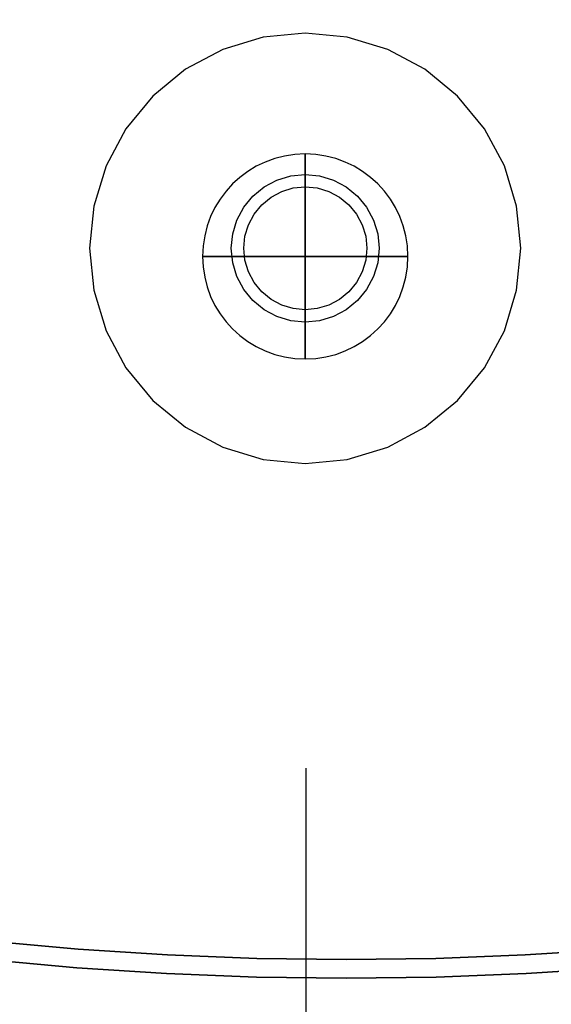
# Model space of a CAD drawing. Header units: millimetres. Extents: x -199 to 219, y -20125 to 208.
# Tile 4 of 12: x -70 to 60, y -183 to 58. Entities that reach past the tile are written whole.
import ezdxf

# ---------------------------------------------------------------- set-up
doc = ezdxf.new("R2010")
doc.units = ezdxf.units.MM
for name, color, linetype in [('KF_GRAVIS_15_GRAVITY', 5, 'Continuous'), ('KF_GRAVIS_15_SPDIR_LONG', 1, 'Continuous'), ('KF_GRAVIS_15_SPEAKDETAIL', 250, 'Continuous'), ('KF_GRAVIS_15_SPEAKER', 253, 'Continuous')]:
    doc.layers.add(name, color=color, linetype=linetype)

# ---------------------------------------------------------------- blocks, each defined once
blk = doc.blocks.new('KF_GRAVIS_15_3D')
at = {"layer": 'KF_GRAVIS_15_GRAVITY', "extrusion": (0, 0, -1)}
blk.add_circle((-0.01101302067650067, -1.98725731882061, -343.5923304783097), 25, dxfattribs=at)
at = {"layer": 'KF_GRAVIS_15_GRAVITY', "extrusion": (1, 0, 0)}
blk.add_circle((-1.98725731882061, 343.5923304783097, 0.0110130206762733), 25, dxfattribs=at)
at = {"layer": 'KF_GRAVIS_15_GRAVITY', "extrusion": (0, -1, 0)}
blk.add_circle((0.0110130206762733, 343.5923304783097, 1.98725731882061), 25, dxfattribs=at)
at = {"layer": 'KF_GRAVIS_15_SPDIR_LONG', "color": 1, "extrusion": (0, 0, -1)}
blk.add_line((0.1505238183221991, -126.7879991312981, 378.0946170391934), (0.1505238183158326, -20126.7879991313, 378.0946170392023), dxfattribs=at)
at = {"layer": 'KF_GRAVIS_15_SPEAKDETAIL'}
blk.add_point((0, 0), dxfattribs=at)
at = {"layer": 'KF_GRAVIS_15_SPEAKDETAIL', "extrusion": (-0.173648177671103, 0.9848077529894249, -6.589781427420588e-06)}
blk.add_point((0.01101302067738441, -1.987257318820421, 343.5923304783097), dxfattribs=at)
at = {"layer": 'KF_GRAVIS_15_SPEAKDETAIL'}
for points, invisible_edges in [([(-3.511625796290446, 17.65413504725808), (-10.24224190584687, 51.49122722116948), (-20.09088019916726, 48.50367545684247), (-6.888301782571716, 16.62983158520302)], 5), ([(0, 17.99999999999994), (0, 52.49999999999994), (-10.24224190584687, 51.49122722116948), (-3.511625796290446, 17.65413504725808)], 5), ([(3.511625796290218, 17.65413504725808), (10.24224190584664, 51.49122722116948), (0, 52.49999999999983), (0, 17.99999999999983)], 5), ([(6.888301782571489, 16.62983158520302), (20.09088019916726, 48.50367545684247), (10.24224190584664, 51.49122722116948), (3.511625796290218, 17.65413504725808)], 5), ([(-6.888301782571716, 16.62983158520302), (-20.09088019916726, 48.50367545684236), (-29.1674372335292, 43.65215464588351), (-10.00026419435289, 14.96645302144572)], 5), ([(10.00026419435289, 14.96645302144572), (29.1674372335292, 43.65215464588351), (20.09088019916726, 48.50367545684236), (6.888301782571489, 16.62983158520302)], 5), ([(-10.00026419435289, 14.96645302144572), (-29.1674372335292, 43.65215464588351), (-37.12310601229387, 37.12310601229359), (-12.72792206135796, 12.72792206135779)], 5), ([(12.72792206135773, 12.72792206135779), (37.12310601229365, 37.12310601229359), (29.1674372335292, 43.65215464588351), (10.00026419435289, 14.96645302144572)], 5), ([(-12.72792206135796, 12.72792206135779), (-37.12310601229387, 37.12310601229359), (-43.65215464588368, 29.16743723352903), (-14.96645302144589, 10.00026419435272)], 5), ([(14.96645302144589, 10.00026419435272), (43.65215464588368, 29.16743723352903), (37.12310601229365, 37.12310601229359), (12.72792206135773, 12.72792206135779)], 5), ([(-14.96645302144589, 10.00026419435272), (-43.65215464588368, 29.16743723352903), (-48.50367545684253, 20.09088019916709), (-16.62983158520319, 6.888301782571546)], 5), ([(16.62983158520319, 6.888301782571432), (48.50367545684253, 20.09088019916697), (43.65215464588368, 29.16743723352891), (14.96645302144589, 10.00026419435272)], 5), ([(-16.62983158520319, 6.888301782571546), (-48.50367545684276, 20.09088019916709), (-51.49122722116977, 10.2422419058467), (-17.65413504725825, 3.511625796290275)], 5), ([(17.65413504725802, 3.511625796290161), (51.49122722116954, 10.24224190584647), (48.50367545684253, 20.09088019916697), (16.62983158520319, 6.888301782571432)], 5), ([(5.765772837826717, 13.86714422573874, 665.1974637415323), (-5.714730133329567, 13.86714422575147, 665.1974637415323), (-2.900833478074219, 14.72073044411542, 665.1974637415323), (2.951876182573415, 14.72073044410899, 665.1974637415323)], 5), ([(2.951876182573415, 14.72073044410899, 665.1974637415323), (-2.900833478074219, 14.72073044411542, 665.1974637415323), (0.02552135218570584, 15.00895123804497, 665.1974637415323), (0.02552135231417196, 15.00895123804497, 665.1974637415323)], 1), ([(10.63212307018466, 10.61555295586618, 665.1974637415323), (-10.58108036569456, 10.61555295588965, 665.1974637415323), (-8.308032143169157, 12.48099542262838, 665.1974637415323), (8.359074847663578, 12.48099542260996, 665.1974637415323)], 5), ([(8.359074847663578, 12.48099542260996, 665.1974637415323), (-8.308032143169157, 12.48099542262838, 665.1974637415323), (-5.714730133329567, 13.86714422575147, 665.1974637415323), (5.765772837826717, 13.86714422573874, 665.1974637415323)], 5), ([(-17.65413504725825, 3.511625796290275), (-51.49122722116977, 10.2422419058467), (-52.5, -1.70530256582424e-13), (-18, -1.70530256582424e-13)], 5), ([(12.49756553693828, 8.342504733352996, 665.1974637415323), (-12.44652283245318, 8.342504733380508, 665.1974637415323), (-10.58108036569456, 10.61555295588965, 665.1974637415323), (10.63212307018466, 10.61555295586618, 665.1974637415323)], 5), ([(18, -1.70530256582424e-13), (52.5, -1.70530256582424e-13), (51.49122722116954, 10.24224190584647), (17.65413504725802, 3.511625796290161)], 5), ([(13.88371434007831, 5.749202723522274, 665.1974637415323), (-13.83267163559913, 5.749202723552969, 665.1974637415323), (-12.44652283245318, 8.342504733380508, 665.1974637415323), (12.49756553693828, 8.342504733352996, 665.1974637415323)], 5), ([(14.73730055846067, 2.935306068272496, 665.1974637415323), (-14.68625785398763, 2.93530606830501, 665.1974637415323), (-13.83267163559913, 5.749202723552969, 665.1974637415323), (13.88371434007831, 5.749202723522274, 665.1974637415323)], 5), ([(15.02552135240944, 0.008951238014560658, 665.1974637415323), (-14.97447864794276, 0.008951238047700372, 665.1974637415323), (-14.68625785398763, 2.93530606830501, 665.1974637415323), (14.73730055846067, 2.935306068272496, 665.1974637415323)], 5), ([(14.73730055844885, -2.917403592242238, 665.1974637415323), (-14.68625785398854, -2.917403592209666, 665.1974637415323), (-14.97447864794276, 0.008951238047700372, 665.1974637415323), (15.02552135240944, 0.008951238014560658, 665.1974637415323)], 5), ([(-18, -5.684341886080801e-14), (-52.5, -5.684341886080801e-14), (-51.49122722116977, -10.24224190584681), (-17.65413504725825, -3.511625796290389)], 5), ([(17.65413504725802, -3.511625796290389), (51.49122722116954, -10.24224190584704), (52.5, -1.70530256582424e-13), (18, -1.70530256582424e-13)], 5), ([(-17.65413504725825, -3.511625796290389), (-51.49122722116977, -10.24224190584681), (-48.50367545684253, -20.09088019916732), (-16.62983158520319, -6.888301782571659)], 5), ([(13.88371434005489, -5.731300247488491, 665.1974637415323), (-13.83267163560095, -5.731300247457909, 665.1974637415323), (-14.68625785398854, -2.917403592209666, 665.1974637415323), (14.73730055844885, -2.917403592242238, 665.1974637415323)], 5), ([(16.62983158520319, -6.888301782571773), (48.50367545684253, -20.09088019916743), (51.49122722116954, -10.24224190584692), (17.65413504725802, -3.511625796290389)], 5), ([(-16.62983158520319, -6.888301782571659), (-48.50367545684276, -20.09088019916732), (-43.65215464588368, -29.16743723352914), (-14.96645302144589, -10.00026419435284)], 5), ([(12.49756553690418, -8.32460225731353, 665.1974637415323), (-12.44652283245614, -8.324602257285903, 665.1974637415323), (-13.83267163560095, -5.731300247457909, 665.1974637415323), (13.88371434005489, -5.731300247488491, 665.1974637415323)], 5), ([(14.96645302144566, -10.00026419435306), (43.65215464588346, -29.16743723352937), (48.50367545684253, -20.09088019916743), (16.62983158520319, -6.888301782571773)], 5), ([(10.63212307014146, -10.59765047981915, 665.1974637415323), (-10.5810803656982, -10.59765047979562, 665.1974637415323), (-12.44652283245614, -8.324602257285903, 665.1974637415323), (12.49756553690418, -8.32460225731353, 665.1974637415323)], 5), ([(-14.96645302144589, -10.00026419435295), (-43.65215464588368, -29.16743723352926), (-37.12310601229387, -37.12310601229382), (-12.72792206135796, -12.7279220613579)], 5), ([(8.359074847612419, -12.46309294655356, 665.1974637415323), (-8.30803214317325, -12.46309294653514, 665.1974637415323), (-10.5810803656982, -10.59765047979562, 665.1974637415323), (10.63212307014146, -10.59765047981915, 665.1974637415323)], 5), ([(12.72792206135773, -12.7279220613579), (37.12310601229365, -37.12310601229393), (43.65215464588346, -29.16743723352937), (14.96645302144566, -10.00026419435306)], 5), ([(-12.72792206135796, -12.7279220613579), (-37.12310601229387, -37.12310601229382), (-29.1674372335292, -43.65215464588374), (-10.00026419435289, -14.96645302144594)], 5), ([(5.765772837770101, -13.84924174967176, 665.1974637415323), (-5.714730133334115, -13.84924174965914, 665.1974637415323), (-8.30803214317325, -12.46309294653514, 665.1974637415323), (8.359074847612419, -12.46309294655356, 665.1974637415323)], 5), ([(2.951876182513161, -14.70282796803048, 665.1974637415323), (-2.900833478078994, -14.702827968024, 665.1974637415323), (-5.714730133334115, -13.84924174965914, 665.1974637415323), (5.765772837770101, -13.84924174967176, 665.1974637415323)], 5), ([(10.00026419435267, -14.96645302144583), (29.16743723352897, -43.65215464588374), (37.12310601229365, -37.12310601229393), (12.72792206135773, -12.7279220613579)], 5), ([(-10.00026419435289, -14.96645302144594), (-29.1674372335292, -43.65215464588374), (-20.09088019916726, -48.5036754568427), (-6.888301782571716, -16.62983158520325)], 5), ([(-6.888301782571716, -16.62983158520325), (-20.09088019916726, -48.5036754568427), (-10.24224190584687, -51.49122722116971), (-3.511625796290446, -17.65413504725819)], 5), ([(0.02552135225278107, -14.99104876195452, 665.1974637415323), (-2.900833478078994, -14.702827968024, 665.1974637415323), (2.951876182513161, -14.70282796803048, 665.1974637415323)], 2), ([(3.511625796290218, -17.65413504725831), (10.24224190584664, -51.49122722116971), (20.09088019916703, -48.5036754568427), (6.888301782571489, -16.62983158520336)], 5), ([(6.888301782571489, -16.62983158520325), (20.09088019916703, -48.5036754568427), (29.16743723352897, -43.65215464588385), (10.00026419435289, -14.96645302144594)], 5), ([(-3.511625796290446, -17.65413504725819), (-10.24224190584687, -51.49122722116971), (0, -52.50000000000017), (0, -18.00000000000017)], 5), ([(0, -18.00000000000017), (0, -52.50000000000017), (10.24224190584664, -51.49122722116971), (3.511625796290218, -17.65413504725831)], 5)]:
    blk.add_3dface(points, dxfattribs=dict(at, invisible_edges=invisible_edges))
at = {"layer": 'KF_GRAVIS_15_SPEAKDETAIL', "color": 252}
for points, invisible_edges in [([(-3.511625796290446, 17.65413504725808), (-3.511625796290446, -17.65413504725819), (-6.888301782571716, -16.62983158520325), (-6.888301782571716, 16.62983158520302)], 5), ([(0, -18.00000000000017), (-3.511625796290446, -17.65413504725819), (-3.511625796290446, 17.65413504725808), (-6.821210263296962e-13, 17.99999999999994)], 10), ([(-6.821210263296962e-13, 17.99999999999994), (3.511625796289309, 17.65413504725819), (3.511625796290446, -17.65413504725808), (0, -18.00000000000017)], 10), ([(6.888301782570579, 16.62983158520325), (6.888301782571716, -16.62983158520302), (3.511625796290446, -17.65413504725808), (3.511625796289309, 17.65413504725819)], 5), ([(-10.00026419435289, 14.96645302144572), (-10.00026419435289, -14.96645302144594), (-12.72792206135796, -12.7279220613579), (-12.72792206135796, 12.72792206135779)], 5), ([(-6.888301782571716, 16.62983158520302), (-6.888301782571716, -16.62983158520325), (-10.00026419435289, -14.96645302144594), (-10.00026419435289, 14.96645302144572)], 5), ([(10.00026419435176, 14.96645302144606), (10.00026419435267, -14.9664530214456), (6.888301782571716, -16.62983158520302), (6.888301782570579, 16.62983158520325)], 5), ([(12.72792206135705, 12.72792206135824), (12.72792206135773, -12.72792206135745), (10.00026419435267, -14.9664530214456), (10.00026419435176, 14.96645302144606)], 5), ([(-12.72792206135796, 12.72792206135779), (-12.72792206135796, -12.7279220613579), (-14.96645302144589, -10.00026419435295), (-14.96645302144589, 10.00026419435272)], 5), ([(14.96645302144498, 10.00026419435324), (14.96645302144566, -10.00026419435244), (12.72792206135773, -12.72792206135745), (12.72792206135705, 12.72792206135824)], 5), ([(-14.96645302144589, 10.00026419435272), (-14.96645302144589, -10.00026419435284), (-16.62983158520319, -6.888301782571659), (-16.62983158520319, 6.888301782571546)], 5), ([(16.62983158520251, 6.888301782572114), (16.62983158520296, -6.888301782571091), (14.96645302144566, -10.00026419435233), (14.96645302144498, 10.00026419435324)], 5), ([(-16.62983158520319, 6.888301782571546), (-16.62983158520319, -6.888301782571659), (-17.65413504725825, -3.511625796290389), (-17.65413504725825, 3.511625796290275)], 5), ([(17.65413504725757, 3.511625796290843), (17.6541350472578, -3.51162579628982), (16.62983158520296, -6.888301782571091), (16.62983158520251, 6.888301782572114)], 5), ([(-17.65413504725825, 3.511625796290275), (-17.65413504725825, -3.511625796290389), (-18, -1.70530256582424e-13)], 5), ([(17.99999999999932, 3.979039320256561e-13), (17.99999999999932, 3.979039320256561e-13), (17.6541350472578, -3.51162579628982), (17.65413504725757, 3.511625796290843)], 5)]:
    blk.add_3dface(points, dxfattribs=dict(at, invisible_edges=invisible_edges))
at = {"layer": 'KF_GRAVIS_15_SPEAKER'}
for points, invisible_edges in [([(170.5746627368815, 104.7062499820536, 0.1001970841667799), (-177.0913641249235, 56.87164503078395, 0.09935652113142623), (-181.6263215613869, 50.39505460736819, 0.09930488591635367), (178.0756125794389, 99.45402835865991, 0.1001715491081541)], 15), ([(178.0765845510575, 99.45864955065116, 665.0972921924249), (-181.6253495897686, 50.3996757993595, 665.0981588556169), (-177.0903921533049, 56.87626622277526, 665.0981072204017), (170.5756347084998, 104.7108711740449, 665.0972666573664)], 15), ([(-181.6263215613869, 50.39505460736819, 0.09930488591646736), (178.0756125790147, 99.4540283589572, 0.1001715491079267), (182.6916897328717, 96.0109600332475, 0.1001543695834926), (-183.6707718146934, 47.35330845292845, 0.09928076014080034)], 15), ([(-183.6697998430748, 47.35792964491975, 665.0981829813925), (182.6926617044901, 96.01558122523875, 665.0973093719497), (178.076584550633, 99.45864955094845, 665.0972921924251), (-181.6253495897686, 50.3996757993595, 665.0981588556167)], 15), ([(-183.6707718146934, 47.35330845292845, 0.09928076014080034), (182.6916897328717, 96.0109600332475, 0.1001543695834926), (187.0930162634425, 92.2973078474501, 0.1001349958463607), (-185.5976293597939, 44.23574265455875, 0.09925627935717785)], 15), ([(-185.5966573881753, 44.24036384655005, 665.0982074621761), (187.093988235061, 92.30192903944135, 665.0973287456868), (182.6926617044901, 96.01558122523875, 665.0973093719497), (-183.6697998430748, 47.35792964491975, 665.0981829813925)], 15), ([(-185.5976293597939, 44.23574265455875, 0.09925627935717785), (187.0930162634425, 92.2973078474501, 0.1001349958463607), (191.2637544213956, 88.32643502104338, 0.1001134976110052), (-187.404085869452, 41.04690095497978, 0.09923147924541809)], 15), ([(-187.4031138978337, 41.05152214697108, 665.0982322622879), (191.2647263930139, 88.33105621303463, 665.0973502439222), (187.093988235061, 92.30192903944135, 665.0973287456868), (-185.5966573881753, 44.24036384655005, 665.0982074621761)], 15), ([(-187.404085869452, 41.04690095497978, 0.09923147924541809), (191.2637544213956, 88.32643502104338, 0.1001134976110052), (195.1888962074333, 84.112630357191, 0.1000899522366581), (-189.087508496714, 37.79143097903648, 0.09920639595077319)], 15), ([(-189.0865365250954, 37.79605217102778, 665.0982573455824), (195.1898681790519, 84.11725154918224, 665.0973737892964), (191.2647263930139, 88.33105621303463, 665.0973502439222), (-187.4031138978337, 41.05152214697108, 665.0982322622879)], 15), ([(-189.087508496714, 37.79143097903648, 0.09920639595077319), (195.1888962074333, 84.112630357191, 0.1000899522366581), (198.8543173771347, 79.67105682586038, 0.1000644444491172), (-190.6454437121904, 34.47407745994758, 0.09918106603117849)], 15), ([(-190.6444717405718, 34.47869865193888, 665.0982826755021), (198.8552893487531, 79.67567801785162, 665.0973992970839), (195.1898681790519, 84.11725154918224, 665.0973737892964), (-189.0865365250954, 37.79605217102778, 665.0982573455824)], 15), ([(-190.6454437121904, 34.47407745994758, 0.09918106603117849), (198.8543173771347, 79.67105682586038, 0.1000644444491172), (202.2468282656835, 75.01769700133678, 0.1000370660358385), (-192.0756208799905, 31.09967532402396, 0.0991555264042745)], 15), ([(-192.074648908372, 31.10429651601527, 665.098308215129), (202.2478002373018, 75.02231819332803, 665.0974266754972), (198.8552893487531, 79.67567801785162, 665.0973992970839), (-190.6444717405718, 34.47869865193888, 665.0982826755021)], 15), ([(-192.0756208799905, 31.09967532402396, 0.0991555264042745), (202.2468282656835, 75.01769700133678, 0.1000370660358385), (205.3542212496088, 70.16929555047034, 0.1000079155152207), (-193.3759555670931, 27.67314264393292, 0.09912981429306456)], 15), ([(-193.3749835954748, 27.67776383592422, 665.0983339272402), (205.355193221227, 70.17391674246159, 665.097455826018), (202.2478002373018, 75.02231819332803, 665.0974266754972), (-192.074648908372, 31.10429651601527, 665.098308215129)], 15), ([(-193.3759555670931, 27.67314264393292, 0.09912981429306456), (205.3542212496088, 70.16929555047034, 0.1000079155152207), (208.1653146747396, 65.14329897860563, 0.09997709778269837), (-194.5445525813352, 24.19947347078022, 0.09910396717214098)], 15), ([(-194.5435806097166, 24.20409466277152, 665.0983597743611), (208.1662866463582, 65.14792017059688, 665.0974866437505), (205.355193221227, 70.17391674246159, 665.097455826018), (-193.3749835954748, 27.67776383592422, 665.0983339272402)], 15), ([(-194.5445525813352, 24.19947347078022, 0.09910396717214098), (208.1653146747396, 65.14329897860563, 0.09997709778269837), (210.6699930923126, 59.9577928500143, 0.0999447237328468), (-195.5797087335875, 20.6837305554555, 0.09907802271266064)], 15), ([(-195.5787367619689, 20.6883517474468, 665.0983857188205), (210.6709650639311, 59.96241404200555, 665.0975190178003), (208.1662866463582, 65.14792017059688, 665.0974866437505), (-194.5435806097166, 24.20409466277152, 665.0983597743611)], 15), ([(-195.5797087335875, 20.6837305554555, 0.09907802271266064), (210.6699930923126, 59.9577928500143, 0.0999447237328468), (212.8592436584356, 54.63143670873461, 0.0999109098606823), (-196.4799153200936, 17.13103796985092, 0.09905201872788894)], 15), ([(-196.4789433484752, 17.13565916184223, 665.0984117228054), (212.860215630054, 54.63605790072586, 665.0975528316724), (210.6709650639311, 59.96241404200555, 665.0975190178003), (-195.5787367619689, 20.6883517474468, 665.0983857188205)], 15), ([(-196.4799153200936, 17.13103796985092, 0.09905201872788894), (212.8592436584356, 54.63143670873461, 0.0999109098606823), (214.7251885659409, 49.18339693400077, 0.09987577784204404), (-197.2438603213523, 13.54657363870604, 0.09902599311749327)], 15), ([(-197.2428883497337, 13.55119483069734, 665.0984377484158), (214.7261605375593, 49.18801812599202, 665.097587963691), (212.860215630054, 54.63605790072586, 665.0975528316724), (-196.4789433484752, 17.13565916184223, 665.0984117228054)], 15), ([(-197.2438603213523, 13.54657363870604, 0.09902599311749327), (214.7251885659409, 49.18339693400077, 0.09987577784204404), (216.2611133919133, 43.63327777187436, 0.09983945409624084), (-197.870430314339, 9.935561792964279, 0.09899998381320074)], 15), ([(-197.8694583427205, 9.940182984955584, 665.0984637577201), (216.2620853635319, 43.63789896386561, 665.0976242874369), (214.7261605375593, 49.18801812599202, 665.097587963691), (-197.2428883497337, 13.55119483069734, 665.0984377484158)], 15), ([(-197.870430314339, 9.935561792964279, 0.09899998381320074), (216.2611133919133, 43.63327777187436, 0.09983945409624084), (217.4614912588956, 38.0010507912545, 0.09980206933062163), (-198.3587120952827, 6.303265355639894, 0.09897402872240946)], 15), ([(-198.3577401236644, 6.307886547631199, 665.0984897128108), (217.4624632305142, 38.00567198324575, 665.0976616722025), (216.2620853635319, 43.63789896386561, 665.0976242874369), (-197.8694583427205, 9.940182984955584, 665.0984637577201)], 15), ([(-198.3587120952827, 6.303265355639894, 0.09897402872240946), (217.4614912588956, 38.0010507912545, 0.09980206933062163), (218.3220027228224, 32.30698301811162, 0.09976375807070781), (-198.7079940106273, 2.654978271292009, 0.09894816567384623)], 15), ([(-198.7070220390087, 2.659599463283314, 665.0985155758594), (218.322974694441, 32.31160421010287, 665.0976999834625), (217.4624632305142, 38.00567198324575, 665.0976616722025), (-198.3577401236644, 6.307886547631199, 665.0984897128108)], 15), ([(-198.7079940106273, 2.654978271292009, 0.09894816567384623), (218.3220027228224, 32.30698301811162, 0.09976375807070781), (218.8395513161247, 26.57156400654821, 0.09972465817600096), (-198.9177669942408, -1.003982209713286, 0.09892243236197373)], 15), ([(-198.9167950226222, -0.9993610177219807, 665.0985413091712), (218.8405232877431, 26.57618519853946, 665.097739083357), (218.322974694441, 32.31160421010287, 665.0976999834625), (-198.7070220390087, 2.659599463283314, 665.0985155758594)], 15), ([(-198.9177669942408, -1.003982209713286, 0.09892243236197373), (218.8395513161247, 26.57156400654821, 0.09972465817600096), (219.012274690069, 20.81543210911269, 0.09968491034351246), (-198.9877253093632, -4.668283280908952, 0.0988968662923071)], 15), ([(-198.9867533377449, -4.663662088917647, 665.098566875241), (219.0132466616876, 20.82005330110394, 665.0977788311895), (218.8405232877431, 26.57618519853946, 665.097739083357), (-198.9167950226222, -0.9993610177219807, 665.0985413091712)], 15), ([(-198.9877253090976, -60.49808831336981, 0.09850889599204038), (219.0122746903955, -47.75623061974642, 0.09920839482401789), (219.012274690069, 20.81543210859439, 0.09968491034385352), (-198.9877253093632, -4.668283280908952, 0.09889686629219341)], 15), ([(-198.9867533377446, -4.663662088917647, 665.098566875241), (219.0132466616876, 20.82005330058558, 665.0977788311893), (219.0132466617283, 12.24859545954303, 665.0978383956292), (-198.9867533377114, -11.64238771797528, 665.0986153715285)], 15), ([(219.0132466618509, -13.46577806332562, 665.0980170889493), (-198.9867533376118, -32.57856460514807, 665.0987608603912), (-198.9867533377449, -4.663662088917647, 665.098566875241), (219.0132466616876, 20.82005330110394, 665.0977788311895)], 15), ([(-198.9867533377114, -11.64238771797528, 665.0986153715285), (219.0132466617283, 12.24859545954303, 665.0978383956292), (219.013246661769, 3.67713761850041, 665.0978979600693), (-198.9867533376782, -18.62111334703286, 665.098663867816)], 15), ([(-198.9867533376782, -18.62111334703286, 665.098663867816), (219.013246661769, 3.67713761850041, 665.0978979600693), (219.0132466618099, -4.894320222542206, 665.0979575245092), (-198.986753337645, -25.59983897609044, 665.0987123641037)], 15), ([(-198.986753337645, -25.59983897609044, 665.0987123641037), (219.0132466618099, -4.894320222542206, 665.0979575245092), (219.0132466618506, -13.46577806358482, 665.0980170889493), (-198.9867533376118, -32.57856460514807, 665.0987608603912)], 15), ([(-198.9867533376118, -32.57856460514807, 665.0987608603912), (219.0132466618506, -13.46577806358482, 665.0980170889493), (219.0132466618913, -22.03723590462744, 665.0980766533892), (-198.9867533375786, -39.55729023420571, 665.0988093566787)], 15), ([(219.0132466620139, -47.75160942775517, 665.098255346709), (-198.9867533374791, -60.49346712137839, 665.0989548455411), (-198.9867533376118, -32.57856460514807, 665.0987608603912), (219.0132466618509, -13.46577806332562, 665.0980170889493)], 15), ([(-198.9867533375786, -39.55729023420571, 665.0988093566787), (219.0132466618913, -22.03723590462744, 665.0980766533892), (219.0132466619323, -30.60869374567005, 665.0981362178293), (-198.9867533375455, -46.53601586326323, 665.0988578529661)], 15), ([(-198.9867533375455, -46.53601586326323, 665.0988578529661), (219.0132466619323, -30.60869374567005, 665.0981362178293), (219.013246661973, -39.18015158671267, 665.0981957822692), (-198.9867533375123, -53.51474149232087, 665.0989063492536)], 15), ([(-198.9867533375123, -53.51474149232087, 665.0989063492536), (219.013246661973, -39.18015158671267, 665.0981957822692), (219.0132466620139, -47.75160942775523, 665.098255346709), (-198.9867533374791, -60.49346712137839, 665.0989548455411)], 15), ([(-198.873600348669, -120.1120704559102, 0.09809479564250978), (219.0122746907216, -116.3278933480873, 0.09873187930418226), (219.0122746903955, -47.75623061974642, 0.09920839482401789), (-198.9877253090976, -60.49808831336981, 0.09850889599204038)], 15), ([(-198.9867533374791, -60.49346712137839, 665.0989548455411), (219.0132466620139, -47.75160942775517, 665.098255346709), (219.0132466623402, -116.323272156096, 665.098731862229), (-198.9867533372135, -116.3232721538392, 665.0993428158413)], 15), ([(-198.9867533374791, -60.49346712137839, 665.0989548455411), (219.0132466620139, -47.75160942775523, 665.098255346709), (219.0132466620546, -56.32306726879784, 665.0983149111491), (-198.9867533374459, -67.47219275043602, 665.0990033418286)], 15), ([(-198.9867533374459, -67.47219275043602, 665.0990033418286), (219.0132466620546, -56.32306726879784, 665.0983149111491), (219.0132466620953, -64.89452510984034, 665.098374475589), (-198.9867533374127, -74.45091837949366, 665.0990518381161)], 15), ([(-198.9867533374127, -74.45091837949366, 665.0990518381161), (219.0132466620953, -64.89452510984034, 665.098374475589), (219.0132466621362, -73.46598295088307, 665.0984340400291), (-198.9867533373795, -81.42964400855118, 665.0991003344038)], 15), ([(-198.9867533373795, -81.42964400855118, 665.0991003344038), (219.0132466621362, -73.46598295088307, 665.0984340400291), (219.0132466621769, -82.03744079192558, 665.098493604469), (-198.9867533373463, -88.40836963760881, 665.0991488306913)], 15), ([(-198.9867533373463, -88.40836963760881, 665.0991488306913), (219.0132466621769, -82.03744079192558, 665.098493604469), (219.0132466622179, -90.60889863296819, 665.0985531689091), (-198.9867533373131, -95.38709526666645, 665.0991973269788)], 15), ([(-198.9867533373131, -95.38709526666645, 665.0991973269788), (219.0132466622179, -90.60889863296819, 665.0985531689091), (219.0132466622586, -99.18035647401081, 665.098612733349), (-198.9867533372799, -102.365820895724, 665.0992458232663)], 15), ([(-198.9867533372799, -102.365820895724, 665.0992458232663), (219.0132466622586, -99.18035647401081, 665.098612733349), (219.0132466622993, -107.7518143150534, 665.0986722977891), (-198.9867533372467, -109.3445465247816, 665.0992943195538)], 15), ([(-198.9867533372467, -109.3445465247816, 665.0992943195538), (219.0132466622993, -107.7518143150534, 665.0986722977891), (219.0132466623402, -116.323272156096, 665.098731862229), (-198.9867533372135, -116.3232721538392, 665.0993428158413)], 15), ([(-198.873600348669, -120.1120704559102, 0.09809479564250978), (218.8981497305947, -120.1120704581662, 0.09870541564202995), (219.0122746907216, -116.3278933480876, 0.09873187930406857), (-198.9877253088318, -116.3278933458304, 0.09812092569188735)], 15), ([(-198.9867533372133, -116.3232721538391, 665.0993428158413), (219.0132466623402, -116.3232721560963, 665.098731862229), (218.8991217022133, -120.1074492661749, 665.0987583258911), (-198.8726283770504, -120.1074492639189, 665.0993689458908)], 15), ([(-198.4345968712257, -123.8724290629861, 0.09806930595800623), (218.4591462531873, -123.8724290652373, 0.09867864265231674), (218.8981497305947, -120.1120704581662, 0.09870541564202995), (-198.873600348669, -120.1120704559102, 0.09809479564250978)], 15), ([(-198.8726283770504, -120.1074492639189, 665.0993689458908), (218.8991217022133, -120.1074492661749, 665.0987583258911), (218.4601182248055, -123.867807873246, 665.0987850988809), (-198.4336248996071, -123.8678078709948, 665.0993944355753)], 15), ([(-197.6739650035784, -127.5811296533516, 0.09804464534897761), (217.6985143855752, -127.5811296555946, 0.09865175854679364), (218.4591462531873, -123.8724290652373, 0.09867864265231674), (-198.4345968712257, -123.8724290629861, 0.09806930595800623)], 15), ([(-198.4336248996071, -123.8678078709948, 665.0993944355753), (218.4601182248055, -123.867807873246, 665.0987850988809), (217.6994863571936, -127.5765084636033, 665.0988119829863), (-197.6729930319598, -127.5765084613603, 665.0994190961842)], 15), ([(-196.5973360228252, -131.210715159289, 0.09802099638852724), (216.6218854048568, -131.2107151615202, 0.09862496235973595), (217.6985143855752, -127.5811296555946, 0.09865175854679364), (-197.6739650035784, -127.5811296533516, 0.09804464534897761)], 15), ([(-197.6729930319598, -127.5765084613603, 665.0994190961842), (217.6994863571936, -127.5765084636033, 665.0988119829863), (216.6228573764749, -131.2060939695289, 665.0988387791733), (-196.5963640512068, -131.2060939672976, 665.0994427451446)], 15), ([(-195.2126806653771, -134.7343142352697, 0.09799853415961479), (215.2372300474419, -134.734314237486, 0.0985984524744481), (216.6218854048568, -131.2107151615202, 0.09862496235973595), (-196.5973360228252, -131.210715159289, 0.09802099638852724)], 15), ([(-196.5963640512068, -131.2060939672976, 665.0994427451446), (216.6228573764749, -131.2060939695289, 665.0988387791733), (215.2382020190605, -134.7296930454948, 665.0988652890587), (-195.2117086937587, -134.7296930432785, 665.0994652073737)], 15), ([(-193.5302501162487, -138.1258401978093, 0.0979774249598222), (213.5547994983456, -138.1258402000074, 0.09857242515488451), (215.2372300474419, -134.734314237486, 0.0985984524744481), (-195.2126806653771, -134.7343142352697, 0.09799853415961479)], 15), ([(-195.2117086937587, -134.7296930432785, 665.0994652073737), (215.2382020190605, -134.7296930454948, 665.0988652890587), (213.5557714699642, -138.1212190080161, 665.0988913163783), (-193.5292781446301, -138.121219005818, 665.0994863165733)], 15), ([(-191.5625001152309, -141.360184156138, 0.09795782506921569), (211.587049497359, -141.3601841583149, 0.09854707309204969), (213.5547994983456, -138.1258402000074, 0.09857242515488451), (-193.5302501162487, -138.1258401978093, 0.0979774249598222)], 15), ([(-193.5292781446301, -138.121219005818, 665.0994863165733), (213.5557714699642, -138.1212190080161, 665.0988913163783), (211.5880214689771, -141.3555629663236, 665.098916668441), (-191.5615281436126, -141.3555629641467, 665.0995059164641)], 15), ([(-189.323998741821, -144.4134009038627, 0.09793987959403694), (209.3485481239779, -144.4134009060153, 0.09852258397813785), (211.587049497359, -141.3601841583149, 0.09854707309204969), (-191.5625001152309, -141.360184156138, 0.09795782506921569)], 15), ([(-191.5615281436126, -141.3555629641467, 665.0995059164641), (211.5880214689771, -141.3555629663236, 665.098916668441), (209.3495200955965, -144.4087797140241, 665.0989411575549), (-189.3230267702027, -144.4087797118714, 665.0995238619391)], 15), ([(-186.8313185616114, -147.2628861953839, 0.09792372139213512), (206.8558679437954, -147.2628861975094, 0.09849913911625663), (209.3485481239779, -144.4134009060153, 0.09852258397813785), (-189.323998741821, -144.4134009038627, 0.09793987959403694)], 15), ([(-189.3230267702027, -144.4087797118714, 665.0995238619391), (209.3495200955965, -144.4087797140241, 665.0989411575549), (206.8568399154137, -147.2582650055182, 665.0989646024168), (-186.8303465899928, -147.2582650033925, 665.0995400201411)], 15), ([(-184.1029139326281, -149.8875440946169, 0.09790947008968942), (204.1274633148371, -149.887544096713, 0.09847691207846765), (206.8558679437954, -147.2628861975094, 0.09849913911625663), (-186.8313185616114, -147.2628861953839, 0.09792372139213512)], 15), ([(-186.8303465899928, -147.2582650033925, 665.0995400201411), (206.8568399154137, -147.2582650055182, 665.0989646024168), (204.1284352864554, -149.8829229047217, 665.0989868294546), (-184.1019419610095, -149.8829229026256, 665.0995542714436)], 15), ([(-181.1589843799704, -152.2679431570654, 0.09789723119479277), (201.1835337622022, -152.2679431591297, 0.09845606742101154), (204.1274633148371, -149.887544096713, 0.09847691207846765), (-184.1029139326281, -149.8875440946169, 0.09790947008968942)], 15), ([(-184.1019419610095, -149.8829229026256, 665.0995542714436), (204.1284352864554, -149.8829229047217, 665.0989868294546), (201.1845057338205, -152.2633219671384, 665.099007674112), (-181.1580124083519, -152.2633219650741, 665.0995665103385)], 15), ([(-178.0213250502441, -154.3864602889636, 0.09788709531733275), (198.0458744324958, -154.386460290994, 0.09843675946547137), (201.1835337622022, -152.2679431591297, 0.09845606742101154), (-181.1589843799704, -152.2679431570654, 0.09789723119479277)], 15), ([(-181.1580124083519, -152.2633219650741, 665.0995665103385), (201.1845057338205, -152.2633219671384, 665.099007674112), (198.0468464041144, -154.3818390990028, 665.0990269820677), (-178.0203530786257, -154.3818390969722, 665.0995766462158)], 15), ([(-174.7131653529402, -156.227411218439, 0.0978791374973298), (194.7377147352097, -156.2274112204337, 0.09841913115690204), (198.0458744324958, -154.386460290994, 0.09843675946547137), (-178.0213250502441, -154.3864602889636, 0.09788709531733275)], 15), ([(-178.0203530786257, -154.3818390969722, 665.0995766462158), (198.0468464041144, -154.3818390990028, 665.0990269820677), (194.7386867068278, -156.2227900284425, 665.0990446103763), (-174.7121933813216, -156.2227900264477, 665.099584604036)], 15), ([(-171.2589969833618, -157.7771666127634, 0.097873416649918), (191.2835463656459, -157.7771666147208, 0.09840331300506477), (194.7377147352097, -156.2274112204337, 0.09841913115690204), (-174.7131653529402, -156.227411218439, 0.0978791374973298)], 15), ([(-174.7121933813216, -156.2227900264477, 665.099584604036), (194.7386867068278, -156.2227900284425, 665.0990446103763), (191.2845183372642, -157.7725454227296, 665.099060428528), (-171.2580250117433, -157.7725454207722, 665.0995903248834)], 15), ([(-167.6843926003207, -159.0242529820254, 0.09786997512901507), (187.7089419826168, -159.0242529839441, 0.09838942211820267), (191.2835463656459, -157.7771666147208, 0.09840331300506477), (-171.2589969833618, -157.7771666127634, 0.097873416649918)], 15), ([(-171.2580250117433, -157.7725454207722, 665.0995903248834), (191.2845183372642, -157.7725454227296, 665.099060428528), (187.7099139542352, -159.0196317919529, 665.099074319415), (-167.6834206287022, -159.0196317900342, 665.0995937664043)], 15), ([(-164.0158165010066, -159.9594376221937, 0.09786883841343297), (184.0403658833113, -159.9594376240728, 0.09837756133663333), (187.7089419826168, -159.0242529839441, 0.09838942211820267), (-167.6843926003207, -159.0242529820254, 0.09786997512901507)], 15), ([(-167.6834206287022, -159.0196317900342, 665.0995937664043), (187.7099139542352, -159.0196317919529, 665.099074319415), (184.0413378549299, -159.9548164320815, 665.0990861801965), (-164.0148445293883, -159.9548164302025, 665.0995949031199)], 15), ([(-55.64897755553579, -175.4534188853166, 0.09791955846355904), (-55.24825950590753, -159.9594376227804, 0.09802781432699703), (-77.0017709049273, -159.9594376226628, 0.09799601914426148), (-77.46795207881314, -173.4761877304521, 0.09790140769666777)], 15), ([(-77.46698010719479, -173.4715665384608, 665.0995623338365), (-77.00079893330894, -159.9548164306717, 665.0994677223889), (-55.24728753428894, -159.954816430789, 665.0994359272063), (-55.64800558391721, -175.4487976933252, 665.0995441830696)], 15), ([(-33.78622805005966, -176.8666691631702, 0.09794169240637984), (-33.49474810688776, -159.9594376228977, 0.0980596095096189), (-55.24825950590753, -159.9594376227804, 0.09802781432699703), (-55.64897755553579, -175.4534188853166, 0.09791955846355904)], 15), ([(-55.64800558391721, -175.4487976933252, 665.0995441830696), (-55.24728753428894, -159.954816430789, 665.0994359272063), (-33.49377613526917, -159.9548164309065, 665.0994041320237), (-33.78525607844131, -176.8620479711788, 665.0995220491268)], 15), ([(-11.89427899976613, -177.7149963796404, 0.09796779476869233), (-11.74123670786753, -159.9594376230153, 0.09809140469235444), (-33.49474810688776, -159.9594376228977, 0.0980596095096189), (-33.78622805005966, -176.8666691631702, 0.09794169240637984)], 15), ([(-33.78525607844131, -176.8620479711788, 665.0995220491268), (-33.49377613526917, -159.9548164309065, 665.0994041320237), (-11.74026473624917, -159.954816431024, 665.0993723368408), (-11.89330702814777, -177.7103751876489, 665.0994959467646)], 15), ([(10.01227469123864, -177.9978349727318, 0.097997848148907), (10.01227469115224, -159.9594376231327, 0.09812319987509), (-11.74123670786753, -159.9594376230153, 0.09809140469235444), (-11.89427899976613, -177.7149963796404, 0.09796779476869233)], 15), ([(-11.89330702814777, -177.7103751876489, 665.0994959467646), (-11.74026473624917, -159.954816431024, 665.0993723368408), (10.0132466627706, -159.9548164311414, 665.0993405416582), (10.01324666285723, -177.9932137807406, 665.0994658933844)], 15), ([(31.91882838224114, -177.7149963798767, 0.09803183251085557), (31.76578609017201, -159.9594376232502, 0.09815499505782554), (10.01227469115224, -159.9594376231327, 0.09812319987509), (10.01227469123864, -177.9978349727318, 0.097997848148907)], 15), ([(10.01324666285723, -177.9932137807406, 665.0994658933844), (10.0132466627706, -159.9548164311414, 665.0993405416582), (31.7667580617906, -159.9548164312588, 665.0993087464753), (31.9198003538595, -177.7103751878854, 665.0994319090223)], 15), ([(53.81077743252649, -176.8666691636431, 0.09806972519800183), (53.51929748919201, -159.9594376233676, 0.09818679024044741), (31.76578609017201, -159.9594376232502, 0.09815499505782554), (31.91882838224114, -177.7149963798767, 0.09803183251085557)], 15), ([(31.9198003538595, -177.7103751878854, 665.0994319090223), (31.7667580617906, -159.9548164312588, 665.0993087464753), (53.52026946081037, -159.9548164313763, 665.0992769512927), (53.81174940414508, -176.8620479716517, 665.0993940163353)], 15), ([(75.67352693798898, -175.4534188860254, 0.09811150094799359), (75.27280888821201, -159.959437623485, 0.09821858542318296), (53.51929748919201, -159.9594376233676, 0.09818679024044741), (53.81077743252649, -176.8666691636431, 0.09806972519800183)], 15), ([(53.81174940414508, -176.8620479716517, 665.0993940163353), (53.52026946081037, -159.9548164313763, 665.0992769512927), (75.27378085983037, -159.9548164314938, 665.0992451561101), (75.67449890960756, -175.4487976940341, 665.0993522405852)], 15), ([(-55.64896440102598, -175.453356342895, 9.09954419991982), (-55.28919677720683, -170.8941003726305, 9.099269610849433), (-76.98658466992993, -168.8984713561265, 9.099287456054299), (-77.46793892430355, -173.4761251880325, 9.099562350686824)], 15), ([(-55.6479924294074, -175.4487351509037, 656.1005554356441), (-55.28822480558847, -170.8894791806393, 656.1002808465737), (-76.98561269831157, -168.8938501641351, 656.1002986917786), (-77.4669669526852, -173.4715039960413, 656.100573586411)], 15), ([(-55.28919677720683, -170.8941003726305, 9.099269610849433), (-55.28822480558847, -170.8894791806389, 656.0990735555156), (-76.98561269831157, -168.8938501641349, 656.0990914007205), (-76.98658466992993, -168.8984713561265, 9.099287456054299)], 5), ([(-33.78621489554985, -176.8666066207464, 9.099522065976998), (-33.54696895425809, -172.3205315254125, 9.099247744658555), (-55.28919677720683, -170.8941003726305, 9.099269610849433), (-55.64896440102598, -175.453356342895, 9.09954419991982)], 15), ([(-33.78524292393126, -176.861985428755, 656.1005333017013), (-33.54599698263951, -172.3159103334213, 656.1002589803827), (-55.28822480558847, -170.8894791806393, 656.1002808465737), (-55.6479924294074, -175.4487351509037, 656.1005554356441)], 15), ([(-33.54696895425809, -172.3205315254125, 9.099247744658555), (-33.54599698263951, -172.315910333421, 656.0990516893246), (-55.28822480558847, -170.8894791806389, 656.0990735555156), (-55.28919677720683, -170.8941003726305, 9.099269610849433)], 5), ([(-11.89426584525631, -177.7149338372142, 9.099495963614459), (-11.77483065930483, -173.1767853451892, 9.09922187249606), (-33.54696895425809, -172.3205315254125, 9.099247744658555), (-33.78621489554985, -176.8666066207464, 9.099522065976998)], 15), ([(-11.89329387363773, -177.710312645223, 656.1005071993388), (-11.77385868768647, -173.1721641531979, 656.1002331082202), (-33.54599698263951, -172.3159103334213, 656.1002589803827), (-33.78524292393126, -176.861985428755, 656.1005333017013)], 15), ([(-11.77483065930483, -173.1767853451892, 9.09922187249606), (-11.77385868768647, -173.1721641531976, 656.0990258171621), (-33.54599698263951, -172.315910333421, 656.0990516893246), (-33.54696895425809, -172.3205315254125, 9.099247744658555)], 5), ([(53.57150600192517, -172.3205630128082, 9.099120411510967), (53.57247797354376, -172.3159418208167, 656.0989243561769), (31.80033905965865, -173.1721799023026, 656.0989621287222), (31.7993670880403, -173.1768010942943, 9.09915818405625)], 5), ([(53.81079058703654, -176.8666066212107, 9.099394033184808), (53.57150600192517, -172.3205630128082, 9.099120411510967), (31.7993670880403, -173.1768010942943, 9.09915818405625), (31.91884153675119, -177.7149338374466, 9.099431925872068)], 15), ([(53.81176255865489, -176.8619854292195, 656.1004052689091), (53.57247797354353, -172.315941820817, 656.1001316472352), (31.80033905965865, -173.172179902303, 656.1001694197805), (31.91981350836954, -177.7103126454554, 656.1004431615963)], 15), ([(75.31373485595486, -170.8941475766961, 9.099078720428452), (75.31470682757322, -170.8895263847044, 656.0988826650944), (53.57247797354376, -172.3159418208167, 656.0989243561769), (53.57150600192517, -172.3205630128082, 9.099120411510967)], 5), ([(75.6735400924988, -175.4533563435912, 9.099352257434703), (75.31373485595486, -170.8941475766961, 9.099078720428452), (53.57150600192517, -172.3205630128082, 9.099120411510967), (53.81079058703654, -176.8666066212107, 9.099394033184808)], 15), ([(75.67451206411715, -175.4487351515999, 656.100363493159), (75.31470682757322, -170.8895263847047, 656.1000899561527), (53.57247797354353, -172.315941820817, 656.1001316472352), (53.81176255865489, -176.8619854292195, 656.1004052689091)], 15), ([(-55.64897755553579, -175.4534188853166, 0.09791955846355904), (-55.64899071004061, -175.453481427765, 9.097919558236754), (-77.46796523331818, -173.4762502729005, 9.097901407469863), (-77.46795207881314, -173.4761877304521, 0.09790140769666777)], 5), ([(-77.46698010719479, -173.4715665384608, 665.0995623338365), (-77.4669932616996, -173.4716290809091, 656.0995623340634), (-55.64801873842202, -175.4488602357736, 656.0995441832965), (-55.64800558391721, -175.4487976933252, 665.0995441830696)], 5), ([(10.01228784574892, -177.9977724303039, 9.09946591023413), (10.01226811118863, -173.4622738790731, 9.099192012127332), (-11.77483065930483, -173.1767853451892, 9.09922187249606), (-11.89426584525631, -177.7149338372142, 9.099495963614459)], 15), ([(10.01325981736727, -177.9931512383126, 656.1004771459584), (10.01324008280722, -173.4576526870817, 656.1002032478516), (-11.77385868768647, -173.1721641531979, 656.1002331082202), (-11.89329387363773, -177.710312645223, 656.1005071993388)], 15), ([(10.01226811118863, -173.4622738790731, 9.099192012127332), (10.01324008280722, -173.4576526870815, 656.0989959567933), (-11.77385868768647, -173.1721641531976, 656.0990258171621), (-11.77483065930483, -173.1767853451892, 9.09922187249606)], 5), ([(31.7993670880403, -173.1768010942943, 9.09915818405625), (31.80033905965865, -173.1721799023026, 656.0989621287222), (10.01324008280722, -173.4576526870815, 656.0989959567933), (10.01226811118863, -173.4622738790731, 9.099192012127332)], 5), ([(31.91884153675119, -177.7149338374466, 9.099431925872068), (31.7993670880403, -173.1768010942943, 9.09915818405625), (10.01226811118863, -173.4622738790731, 9.099192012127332), (10.01228784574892, -177.9977724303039, 9.09946591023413)], 15), ([(31.91981350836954, -177.7103126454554, 656.1004431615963), (31.80033905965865, -173.172179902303, 656.1001694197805), (10.01324008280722, -173.4576526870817, 656.1002032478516), (10.01325981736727, -177.9931512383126, 656.1004771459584)], 15), ([(-33.78622805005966, -176.8666691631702, 0.09794169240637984), (-33.78624120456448, -176.8667317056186, 9.097941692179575), (-55.64899071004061, -175.453481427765, 9.097919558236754), (-55.64897755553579, -175.4534188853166, 0.09791955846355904)], 5), ([(-55.64800558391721, -175.4487976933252, 665.0995441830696), (-55.64801873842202, -175.4488602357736, 656.0995441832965), (-33.78526923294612, -176.8621105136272, 656.0995220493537), (-33.78525607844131, -176.8620479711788, 665.0995220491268)], 5), ([(-11.89427899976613, -177.7149963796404, 0.09796779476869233), (-11.89429215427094, -177.7150589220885, 9.097967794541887), (-33.78624120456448, -176.8667317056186, 9.097941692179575), (-33.78622805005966, -176.8666691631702, 0.09794169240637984)], 5), ([(-33.78525607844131, -176.8620479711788, 665.0995220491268), (-33.78526923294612, -176.8621105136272, 656.0995220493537), (-11.89332018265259, -177.7104377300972, 656.0994959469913), (-11.89330702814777, -177.7103751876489, 665.0994959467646)], 5), ([(53.81077743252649, -176.8666691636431, 0.09806972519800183), (53.81076427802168, -176.8667317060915, 9.098069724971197), (31.91881522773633, -177.7150589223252, 9.09803183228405), (31.91882838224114, -177.7149963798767, 0.09803183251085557)], 5), ([(31.9198003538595, -177.7103751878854, 665.0994319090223), (31.91978719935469, -177.7104377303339, 656.0994319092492), (53.81173624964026, -176.8621105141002, 656.099394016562), (53.81174940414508, -176.8620479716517, 665.0993940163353)], 5), ([(75.67352693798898, -175.4534188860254, 0.09811150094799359), (75.67351378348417, -175.4534814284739, 9.098111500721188), (53.81076427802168, -176.8667317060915, 9.098069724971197), (53.81077743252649, -176.8666691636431, 0.09806972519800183)], 5), ([(53.81174940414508, -176.8620479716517, 665.0993940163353), (53.81173624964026, -176.8621105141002, 656.099394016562), (75.67448575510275, -175.4488602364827, 656.0993522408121), (75.67449890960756, -175.4487976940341, 665.0993522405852)], 5), ([(10.01227469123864, -177.9978349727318, 0.097997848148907), (10.01226153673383, -177.9978975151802, 9.097997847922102), (-11.89429215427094, -177.7150589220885, 9.097967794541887), (-11.89427899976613, -177.7149963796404, 0.09796779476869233)], 5), ([(-11.89330702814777, -177.7103751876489, 665.0994959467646), (-11.89332018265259, -177.7104377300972, 656.0994959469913), (10.01323350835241, -177.993276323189, 656.0994658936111), (10.01324666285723, -177.9932137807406, 665.0994658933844)], 5), ([(31.91882838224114, -177.7149963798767, 0.09803183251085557), (31.91881522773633, -177.7150589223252, 9.09803183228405), (10.01226153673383, -177.9978975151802, 9.097997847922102), (10.01227469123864, -177.9978349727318, 0.097997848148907)], 5), ([(10.01324666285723, -177.9932137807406, 665.0994658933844), (10.01323350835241, -177.993276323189, 656.0994658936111), (31.91978719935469, -177.7104377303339, 656.0994319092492), (31.9198003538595, -177.7103751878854, 665.0994319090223)], 5)]:
    blk.add_3dface(points, dxfattribs=dict(at, invisible_edges=invisible_edges))

msp = doc.modelspace()

# ---------------------------------------------------------------- block references
at = {"layer": 'KF_GRAVIS_15_SPEAKER'}
msp.add_blockref('KF_GRAVIS_15_3D', (-0.1505238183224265, 1.787999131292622, -343.5946170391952), dxfattribs=at)

doc.saveas('drawing.dxf')
